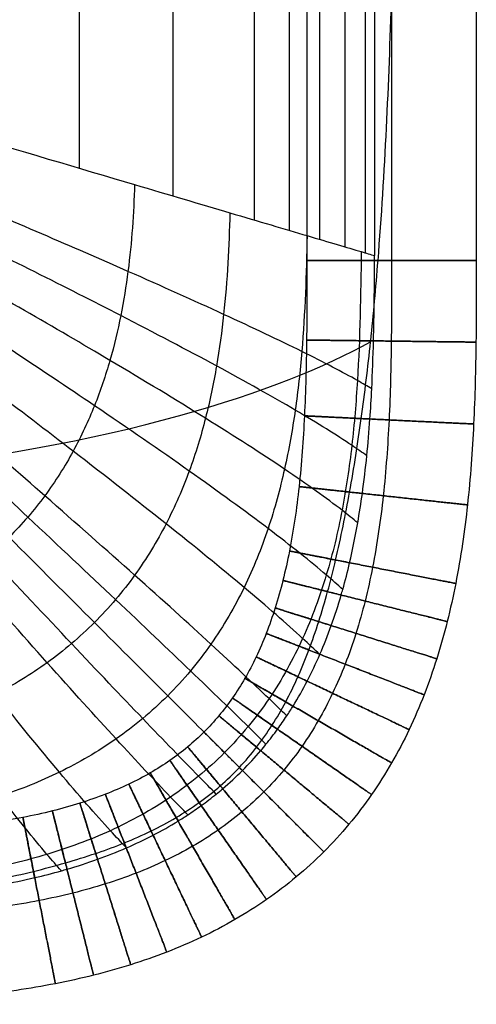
# Model space of a CAD drawing. Header units: millimetres. Extents: x -400 to 400, y -400 to 400.
# Tile 16 of 24: x 357 to 400, y -400 to -307. Entities that reach past the tile are written whole.
import ezdxf

# ---------------------------------------------------------------- set-up
doc = ezdxf.new("R2010")
doc.units = ezdxf.units.MM
doc.header["$MEASUREMENT"] = 0
doc.layers.add('Nakki ottoman', color=7, linetype='Continuous', true_color=0x716b8b)

msp = doc.modelspace()

# ---------------------------------------------------------------- linework, layer by layer
at = {"layer": 'Nakki ottoman'}
for points, degree in [([(384, 329.759, 325), (384, 109.92, 325), (384, -109.92, 325), (384, -329.759, 325)], 3), ([(384, 329.759, 325), (384, 109.92, 325), (384, -109.92, 325), (384, -329.759, 325)], 3), ([(390.393, 329.283, 317.163), (390.393, 109.761, 317.163), (390.393, -109.761, 317.163), (390.393, -329.283, 317.163)], 3), ([(392, 329.759, 317), (392, 109.92, 317), (392, -109.92, 317), (392, -329.759, 317)], 3), ([(392, 329.759, 333), (392, 109.92, 333), (392, -109.92, 333), (392, -329.759, 333)], 3), ([(400, 329.759, 325), (400, 109.92, 325), (400, -109.92, 325), (400, -329.759, 325)], 3), ([(387.571, 328.448, 308.833), (387.571, 0, 308.833), (387.571, -328.448, 308.833)], 2), ([(389.496, 329.018, 314.08), (389.496, 0, 314.08), (389.496, -329.018, 314.08)], 2), ([(385.176, 327.739, 303.802), (385.176, 0, 303.802), (385.176, -327.739, 303.802)], 2), ([(382.319, 326.894, 299.04), (382.319, 0, 299.04), (382.319, -326.894, 299.04)], 2), ([(379.03, 325.92, 294.592), (379.03, 0, 294.592), (379.03, -325.92, 294.592)], 2), ([(371.354, 323.648, 286.743), (371.354, 0, 286.743), (371.354, -323.648, 286.743)], 2), ([(362.487, 321.023, 280.202), (362.487, 0, 280.202), (362.487, -321.023, 280.202)], 2), ([(390.39, -329.759, 317.164), (390.391, -329.6, 317.163), (390.392, -329.442, 317.163), (390.393, -329.283, 317.163)], 3)]:
    msp.add_open_spline(points, degree=degree, dxfattribs=at)
for points, knots in [([(390.721, -329.759, 332.897), (391.05, -325.61, 332.95), (391.31, -321.388, 332.973), (391.721, -313.065, 332.998), (391.879, -308.854, 333), (392, -304.685, 333), (392.12, -300.56, 333), (392.206, -296.434, 332.998), (392.333, -288.181, 332.993), (392.373, -284.054, 332.991), (392.449, -271.674, 332.988), (392.441, -263.42, 332.988), (392.43, -255.167, 332.988), (392.412, -241.251, 332.989), (392.383, -227.335, 332.991), (392.321, -199.503, 332.994), (392.288, -185.587, 332.995), (392.263, -171.671, 332.996), (392.233, -155.065, 332.997), (392.215, -138.459, 332.997), (392.191, -105.246, 332.998), (392.185, -88.64, 332.998), (392.181, -72.034, 332.998), (392.175, -48.024, 332.998), (392.173, -24.015, 332.998), (392.173, 24.004, 332.998), (392.174, 48.013, 332.998), (392.18, 72.022, 332.998), (392.184, 88.629, 332.998), (392.189, 105.235, 332.998), (392.212, 138.447, 332.997), (392.23, 155.054, 332.997), (392.259, 171.66, 332.996), (392.284, 185.576, 332.995), (392.316, 199.492, 332.994), (392.377, 227.324, 332.991), (392.406, 241.239, 332.99), (392.424, 255.155, 332.989), (392.434, 263.141, 332.988), (392.442, 271.128, 332.988), (392.366, 283.106, 332.992), (392.327, 287.099, 332.994), (392.202, 295.084, 332.998), (392.118, 299.077, 333), (392, 303.068, 333), (391.869, 307.504, 333), (391.696, 311.992, 332.998), (391.233, 320.846, 332.967), (390.936, 325.348, 332.938), (390.554, 329.759, 332.868)], [0, 0, 0, 0, 12.54397, 12.54397, 25.110114, 25.110114, 25.110114, 37.490431, 37.490431, 49.871268, 49.871268, 74.632926, 74.632926, 74.632926, 116.380797, 116.380797, 158.128679, 158.128679, 158.128679, 207.947432, 207.947432, 257.766199, 257.766199, 257.766199, 329.794121, 329.794121, 401.822043, 401.822043, 401.822043, 451.640802, 451.640802, 501.459561, 501.459561, 501.459561, 543.207443, 543.207443, 584.955328, 584.955328, 584.955328, 608.913252, 608.913252, 620.892478, 620.892478, 632.871853, 632.871853, 632.871853, 646.254828, 646.254828, 659.60743, 659.60743, 659.60743, 659.60743]), ([(332, -312, 270), (335.196, -312.946, 270), (338.484, -313.919, 270.476), (344.726, -315.766, 271.939), (347.841, -316.688, 272.966), (356.773, -319.332, 276.606), (362.548, -321.042, 279.916), (367.719, -322.572, 283.815), (370.945, -323.527, 286.248), (373.968, -324.422, 288.932), (379.486, -326.055, 294.937), (381.924, -326.777, 298.195), (386.108, -328.015, 305.287), (387.801, -328.516, 309.028), (389.597, -329.048, 314.343), (390.018, -329.172, 315.747), (390.393, -329.283, 317.163)], [-90.218371, -90.218371, -90.218371, -90.218371, -80.139445, -80.139445, -69.997327, -69.997327, -49.81656, -49.81656, -49.81656, -37.372212, -37.372212, -24.902483, -24.902483, -12.436465, -12.436465, -8.023463, -8.023463, -8.023463, -8.023463]), ([(390.126, -341.87, 317.193), (389.722, -341.624, 315.733), (389.271, -341.361, 314.286), (387.388, -340.298, 308.903), (385.648, -339.387, 305.139), (381.386, -337.28, 298.013), (378.92, -336.11, 294.744), (373.363, -333.554, 288.73), (370.331, -332.194, 286.046), (367.103, -330.772, 283.619), (361.93, -328.493, 279.729), (356.171, -326.016, 276.44), (347.293, -322.285, 272.846), (344.203, -321, 271.838), (338.019, -318.465, 270.419), (334.767, -317.149, 269.97), (331.616, -315.901, 270)], [7.924786, 7.924786, 7.924786, 7.924786, 12.436465, 12.436465, 24.902483, 24.902483, 37.372212, 37.372212, 49.81656, 49.81656, 49.81656, 69.997327, 69.997327, 80.139445, 80.139445, 90.218371, 90.218371, 90.218371, 90.218371]), ([(389.661, -348.194, 317.225), (389.238, -347.884, 315.739), (388.767, -347.553, 314.267), (386.824, -346.24, 308.845), (385.052, -345.135, 305.071), (380.741, -342.608, 297.93), (378.259, -341.219, 294.656), (372.682, -338.203, 288.637), (369.647, -336.609, 285.954), (366.421, -334.948, 283.529), (361.252, -332.286, 279.643), (355.512, -329.412, 276.363), (346.683, -325.108, 272.791), (343.613, -323.63, 271.792), (337.477, -320.724, 270.394), (334.255, -319.222, 269.956), (331.139, -317.805, 270)], [7.861022, 7.861022, 7.861022, 7.861022, 12.436465, 12.436465, 24.902483, 24.902483, 37.372212, 37.372212, 49.81656, 49.81656, 49.81656, 69.997327, 69.997327, 80.139445, 80.139445, 90.218371, 90.218371, 90.218371, 90.218371]), ([(388.803, -354.522, 317.273), (388.358, -354.151, 315.756), (387.865, -353.755, 314.253), (385.861, -352.208, 308.79), (384.06, -350.92, 305.006), (379.708, -347.989, 297.85), (377.215, -346.384, 294.571), (371.636, -342.912, 288.548), (368.608, -341.081, 285.865), (365.398, -339.178, 283.443), (360.253, -336.128, 279.56), (354.555, -332.845, 276.29), (345.814, -327.94, 272.739), (342.777, -326.259, 271.748), (336.72, -322.958, 270.369), (333.543, -321.255, 269.942), (330.478, -319.653, 270)], [7.78289, 7.78289, 7.78289, 7.78289, 12.436465, 12.436465, 24.902483, 24.902483, 37.372212, 37.372212, 49.81656, 49.81656, 49.81656, 69.997327, 69.997327, 80.139445, 80.139445, 90.218371, 90.218371, 90.218371, 90.218371]), ([(387.389, -360.812, 317.339), (386.921, -360.384, 315.785), (386.404, -359.929, 314.246), (384.342, -358.171, 308.735), (382.519, -356.716, 304.941), (378.149, -353.406, 297.771), (375.66, -351.594, 294.487), (370.112, -347.674, 288.46), (367.112, -345.607, 285.777), (363.938, -343.46, 283.357), (358.851, -340.017, 279.479), (353.236, -336.311, 276.217), (344.647, -330.777, 272.687), (341.667, -328.88, 271.704), (335.734, -325.156, 270.344), (332.628, -323.234, 269.929), (329.638, -321.428, 270)], [7.68724, 7.68724, 7.68724, 7.68724, 12.436465, 12.436465, 24.902483, 24.902483, 37.372212, 37.372212, 49.81656, 49.81656, 49.81656, 69.997327, 69.997327, 80.139445, 80.139445, 90.218371, 90.218371, 90.218371, 90.218371]), ([(367.719, -322.572, 283.815), (367.642, -325.27, 283.746), (367.461, -328.006, 283.68), (366.924, -332.155, 283.588), (366.701, -333.547, 283.558), (366.142, -336.349, 283.5), (365.806, -337.759, 283.471), (364.99, -340.597, 283.414), (364.51, -342.026, 283.386), (363.366, -344.893, 283.329), (362.701, -346.331, 283.301), (361.146, -349.185, 283.25), (360.255, -350.6, 283.228), (358.74, -352.651, 283.203), (358.205, -353.323, 283.197), (357.081, -354.63, 283.188), (356.492, -355.266, 283.186), (355.267, -356.491, 283.186), (354.631, -357.081, 283.188), (353.323, -358.204, 283.197), (352.651, -358.739, 283.203), (350.6, -360.255, 283.228), (349.185, -361.146, 283.25), (346.332, -362.7, 283.301), (344.893, -363.365, 283.329), (342.027, -364.51, 283.386), (340.598, -364.99, 283.414), (337.759, -365.806, 283.471), (336.349, -366.142, 283.5), (333.548, -366.701, 283.558), (332.156, -366.924, 283.588), (328.006, -367.461, 283.68), (325.27, -367.642, 283.746), (322.572, -367.719, 283.815)], [0, 0, 0, 0, 8.587447, 8.587447, 12.88117, 12.88117, 17.174893, 17.174893, 21.468616, 21.468616, 25.76234, 25.76234, 30.056063, 30.056063, 32.202924, 32.202924, 34.349786, 34.349786, 36.496648, 36.496648, 38.643509, 38.643509, 42.937233, 42.937233, 47.230956, 47.230956, 51.524679, 51.524679, 55.818402, 55.818402, 60.112126, 60.112126, 68.699572, 68.699572, 68.699572, 68.699572]), ([(385.222, -366.96, 317.42), (384.731, -366.487, 315.824), (384.191, -365.98, 314.245), (382.082, -364.047, 308.683), (380.249, -362.449, 304.88), (375.898, -358.799, 297.695), (373.434, -356.794, 294.407), (367.971, -352.446, 288.376), (365.028, -350.149, 285.693), (361.924, -347.758, 283.276), (356.947, -343.925, 279.401), (351.475, -339.79, 276.148), (343.134, -333.601, 272.637), (340.246, -331.477, 271.662), (334.505, -327.302, 270.32), (331.506, -325.144, 269.917), (328.629, -323.111, 270)], [7.578183, 7.578183, 7.578183, 7.578183, 12.436465, 12.436465, 24.902483, 24.902483, 37.372212, 37.372212, 49.81656, 49.81656, 49.81656, 69.997327, 69.997327, 80.139445, 80.139445, 90.218371, 90.218371, 90.218371, 90.218371]), ([(376.724, -325.238, 291.931), (376.647, -328.398, 291.862), (376.484, -331.597, 291.796), (375.966, -336.448, 291.703), (375.747, -338.074, 291.673), (375.187, -341.345, 291.614), (374.846, -342.991, 291.585), (374, -346.301, 291.528), (373.495, -347.965, 291.499), (372.272, -351.298, 291.442), (371.552, -352.968, 291.414), (369.848, -356.268, 291.363), (368.861, -357.9, 291.34), (367.166, -360.255, 291.315), (366.566, -361.024, 291.309), (365.299, -362.517, 291.3), (364.632, -363.241, 291.298), (363.241, -364.632, 291.298), (362.517, -365.299, 291.3), (361.024, -366.566, 291.309), (360.255, -367.166, 291.315), (357.9, -368.861, 291.34), (356.269, -369.848, 291.363), (352.968, -371.552, 291.414), (351.299, -372.271, 291.442), (347.966, -373.495, 291.499), (346.301, -373.999, 291.528), (342.992, -374.845, 291.585), (341.346, -375.187, 291.614), (338.074, -375.747, 291.673), (336.448, -375.966, 291.703), (331.598, -376.484, 291.796), (328.399, -376.647, 291.862), (325.238, -376.724, 291.931)], [0, 0, 0, 0, 8.587447, 8.587447, 12.88117, 12.88117, 17.174893, 17.174893, 21.468616, 21.468616, 25.76234, 25.76234, 30.056063, 30.056063, 32.202924, 32.202924, 34.349786, 34.349786, 36.496648, 36.496648, 38.643509, 38.643509, 42.937233, 42.937233, 47.230956, 47.230956, 51.524679, 51.524679, 55.818402, 55.818402, 60.112126, 60.112126, 68.699572, 68.699572, 68.699572, 68.699572]), ([(380.138, -375.442, 317.522), (379.622, -374.928, 315.877), (379.061, -374.372, 314.25), (376.924, -372.273, 308.629), (375.118, -370.523, 304.817), (370.895, -366.473, 297.617), (368.533, -364.227, 294.325), (363.338, -359.318, 288.29), (360.559, -356.707, 285.608), (357.643, -353.976, 283.192), (352.968, -349.6, 279.321), (347.864, -344.845, 276.077), (340.135, -337.683, 272.586), (337.468, -335.217, 271.619), (332.187, -330.351, 270.296), (329.439, -327.826, 269.904), (326.819, -325.431, 270)], [7.448234, 7.448234, 7.448234, 7.448234, 12.436465, 12.436465, 24.902483, 24.902483, 37.372212, 37.372212, 49.81656, 49.81656, 49.81656, 69.997327, 69.997327, 80.139445, 80.139445, 90.218371, 90.218371, 90.218371, 90.218371]), ([(382.1, -372.765, 317.497), (381.589, -372.259, 315.864), (381.032, -371.715, 314.248), (378.896, -369.656, 308.642), (377.074, -367.948, 304.831), (372.792, -364.014, 297.635), (370.387, -361.84, 294.344), (365.081, -357.104, 288.309), (362.236, -354.591, 285.627), (359.245, -351.967, 283.211), (354.45, -347.762, 279.339), (349.201, -343.206, 276.093), (341.233, -336.359, 272.597), (338.48, -334.005, 271.629), (333.022, -329.365, 270.302), (330.178, -326.962, 269.907), (327.46, -324.688, 270)], [7.479433, 7.479433, 7.479433, 7.479433, 12.436465, 12.436465, 24.902483, 24.902483, 37.372212, 37.372212, 49.81656, 49.81656, 49.81656, 69.997327, 69.997327, 80.139445, 80.139445, 90.218371, 90.218371, 90.218371, 90.218371]), ([(377.912, -377.912, 317.531), (377.395, -377.394, 315.882), (376.833, -376.833, 314.25), (374.708, -374.707, 308.625), (372.926, -372.925, 304.812), (368.78, -368.78, 297.611), (366.471, -366.47, 294.318), (361.408, -361.408, 288.283), (358.708, -358.708, 285.601), (355.879, -355.879, 283.186), (351.345, -351.344, 279.315), (346.406, -346.406, 276.071), (338.948, -338.947, 272.582), (336.376, -336.376, 271.616), (331.294, -331.294, 270.294), (328.653, -328.653, 269.903), (326.142, -326.142, 270)], [7.437074, 7.437074, 7.437074, 7.437074, 12.436465, 12.436465, 24.902483, 24.902483, 37.372212, 37.372212, 49.81656, 49.81656, 49.81656, 69.997327, 69.997327, 80.139445, 80.139445, 90.218371, 90.218371, 90.218371, 90.218371]), ([(375.443, -380.138, 317.522), (374.928, -379.622, 315.877), (374.373, -379.06, 314.25), (372.273, -376.923, 308.629), (370.523, -375.118, 304.817), (366.474, -370.895, 297.617), (364.228, -368.532, 294.325), (359.319, -363.337, 288.29), (356.708, -360.559, 285.608), (353.977, -357.643, 283.192), (349.6, -352.968, 279.321), (344.846, -347.864, 276.077), (337.683, -340.135, 272.586), (335.217, -337.467, 271.619), (330.351, -332.187, 270.296), (327.826, -329.438, 269.904), (325.431, -326.819, 270)], [7.448233, 7.448233, 7.448233, 7.448233, 12.436465, 12.436465, 24.902483, 24.902483, 37.372212, 37.372212, 49.81656, 49.81656, 49.81656, 69.997327, 69.997327, 80.139445, 80.139445, 90.218371, 90.218371, 90.218371, 90.218371]), ([(372.765, -382.099, 317.497), (372.26, -381.589, 315.864), (371.715, -381.032, 314.248), (369.657, -378.895, 308.642), (367.948, -377.074, 304.831), (364.014, -372.792, 297.635), (361.841, -370.387, 294.344), (357.104, -365.081, 288.309), (354.591, -362.236, 285.627), (351.968, -359.244, 283.211), (347.763, -354.449, 279.339), (343.207, -349.2, 276.093), (336.36, -341.233, 272.597), (334.005, -338.48, 271.629), (329.366, -333.022, 270.302), (326.962, -330.177, 269.907), (324.688, -327.46, 270)], [7.479434, 7.479434, 7.479434, 7.479434, 12.436465, 12.436465, 24.902483, 24.902483, 37.372212, 37.372212, 49.81656, 49.81656, 49.81656, 69.997327, 69.997327, 80.139445, 80.139445, 90.218371, 90.218371, 90.218371, 90.218371]), ([(384.016, -327.396, 301.742), (383.952, -331.01, 301.684), (383.826, -334.657, 301.629), (383.363, -340.172, 301.551), (383.162, -342.018, 301.526), (382.632, -345.726, 301.476), (382.302, -347.588, 301.452), (381.466, -351.321, 301.404), (380.959, -353.194, 301.38), (379.71, -356.929, 301.333), (378.966, -358.792, 301.309), (377.182, -362.456, 301.267), (376.139, -364.258, 301.247), (374.331, -366.843, 301.227), (373.688, -367.684, 301.221), (372.326, -369.312, 301.214), (371.606, -370.099, 301.212), (370.1, -371.606, 301.212), (369.313, -372.325, 301.214), (367.685, -373.688, 301.221), (366.843, -374.331, 301.227), (364.258, -376.139, 301.247), (362.457, -377.181, 301.267), (358.792, -378.965, 301.309), (356.929, -379.709, 301.333), (353.194, -380.959, 301.38), (351.322, -381.466, 301.404), (347.588, -382.302, 301.452), (345.726, -382.632, 301.476), (342.019, -383.162, 301.526), (340.172, -383.362, 301.551), (334.658, -383.825, 301.629), (331.011, -383.952, 301.684), (327.396, -384.016, 301.742)], [0, 0, 0, 0, 8.587447, 8.587447, 12.88117, 12.88117, 17.174893, 17.174893, 21.468616, 21.468616, 25.76234, 25.76234, 30.056063, 30.056063, 32.202924, 32.202924, 34.349786, 34.349786, 36.496648, 36.496648, 38.643509, 38.643509, 42.937233, 42.937233, 47.230956, 47.230956, 51.524679, 51.524679, 55.818402, 55.818402, 60.112126, 60.112126, 68.699572, 68.699572, 68.699572, 68.699572]), ([(366.961, -385.222, 317.42), (366.487, -384.73, 315.824), (365.98, -384.191, 314.245), (364.047, -382.081, 308.683), (362.449, -380.249, 304.88), (358.799, -375.897, 297.695), (356.794, -373.434, 294.407), (352.447, -367.971, 288.376), (350.15, -365.028, 285.693), (347.758, -361.923, 283.276), (343.926, -356.947, 279.401), (339.791, -351.475, 276.148), (333.601, -343.134, 272.637), (331.477, -340.245, 271.662), (327.302, -334.505, 270.32), (325.144, -331.506, 269.917), (323.111, -328.629, 270)], [7.57818, 7.57818, 7.57818, 7.57818, 12.436465, 12.436465, 24.902483, 24.902483, 37.372212, 37.372212, 49.81656, 49.81656, 49.81656, 69.997327, 69.997327, 80.139445, 80.139445, 90.218371, 90.218371, 90.218371, 90.218371]), ([(389.127, -328.909, 312.953), (389.089, -332.947, 312.919), (389.018, -337.004, 312.886), (388.647, -343.115, 312.84), (388.479, -345.157, 312.825), (388.011, -349.244, 312.796), (387.712, -351.291, 312.782), (386.928, -355.378, 312.754), (386.444, -357.42, 312.74), (385.227, -361.468, 312.712), (384.492, -363.476, 312.698), (382.707, -367.399, 312.672), (381.654, -369.313, 312.661), (379.809, -372.037, 312.649), (379.151, -372.921, 312.646), (377.749, -374.624, 312.641), (377.006, -375.443, 312.64), (375.444, -377.006, 312.64), (374.624, -377.749, 312.641), (372.921, -379.15, 312.646), (372.038, -379.809, 312.649), (369.313, -381.654, 312.661), (367.399, -382.707, 312.672), (363.477, -384.492, 312.698), (361.469, -385.226, 312.712), (357.42, -386.444, 312.74), (355.379, -386.928, 312.754), (351.292, -387.712, 312.782), (349.245, -388.011, 312.796), (345.157, -388.479, 312.825), (343.116, -388.647, 312.84), (337.005, -389.018, 312.886), (332.947, -389.089, 312.919), (328.909, -389.127, 312.953)], [0, 0, 0, 0, 8.587447, 8.587447, 12.88117, 12.88117, 17.174893, 17.174893, 21.468616, 21.468616, 25.76234, 25.76234, 30.056063, 30.056063, 32.202924, 32.202924, 34.349786, 34.349786, 36.496648, 36.496648, 38.643509, 38.643509, 42.937233, 42.937233, 47.230956, 47.230956, 51.524679, 51.524679, 55.818402, 55.818402, 60.112126, 60.112126, 68.699572, 68.699572, 68.699572, 68.699572]), ([(360.812, -387.389, 317.339), (360.385, -386.921, 315.785), (359.929, -386.404, 314.246), (358.172, -384.342, 308.735), (356.716, -382.519, 304.941), (353.406, -378.149, 297.771), (351.594, -375.66, 294.487), (347.674, -370.112, 288.46), (345.608, -367.112, 285.777), (343.46, -363.938, 283.357), (340.017, -358.85, 279.479), (336.312, -353.235, 276.217), (330.777, -344.646, 272.687), (328.88, -341.667, 271.704), (325.156, -335.734, 270.344), (323.234, -332.627, 269.929), (321.428, -329.638, 270)], [7.687239, 7.687239, 7.687239, 7.687239, 12.436465, 12.436465, 24.902483, 24.902483, 37.372212, 37.372212, 49.81656, 49.81656, 49.81656, 69.997327, 69.997327, 80.139445, 80.139445, 90.218371, 90.218371, 90.218371, 90.218371]), ([(392, -329.759, 317), (392, -332.292, 317), (391.999, -337.308, 317), (391.819, -344.716, 317), (391.306, -351.854, 317), (390.484, -357.561, 317), (389.531, -361.884, 317), (388.674, -364.942, 317), (387.658, -367.855, 317), (386.474, -370.613, 317), (385.116, -373.21, 317), (383.581, -375.637, 317), (381.865, -377.892, 317), (379.969, -379.969, 317), (377.892, -381.865, 317), (375.638, -383.58, 317), (373.21, -385.116, 317), (370.614, -386.473, 317), (367.855, -387.658, 317), (364.943, -388.674, 317), (361.884, -389.53, 317), (358.689, -390.235, 317), (355.369, -390.799, 317), (350.735, -391.386, 317), (344.717, -391.818, 317), (337.308, -391.999, 317), (332.292, -392, 317), (329.759, -392, 317)], [0, 0, 0, 0, 7.597725, 15.04763, 22.228787, 29.058737, 32.32895, 35.502292, 38.58296, 41.57884, 44.501437, 47.365611, 50.189076, 52.991634, 55.794191, 58.617656, 61.481831, 64.404427, 67.400307, 70.480976, 73.654318, 76.92453, 80.292201, 83.75448, 90.935637, 98.385543, 105.983267, 105.983267, 105.983267, 105.983267]), ([(400, -329.759, 325), (400, -332.292, 325), (400, -337.374, 325), (399.814, -345.067, 325), (399.27, -352.672, 325), (398.373, -358.938, 325), (397.299, -363.813, 325), (396.316, -367.329, 325), (395.125, -370.743, 325), (393.712, -374.039, 325), (392.06, -377.2, 325), (390.164, -380.201, 325), (388.019, -383.02, 325), (385.634, -385.633, 325), (383.021, -388.019, 325), (380.202, -390.163, 325), (377.2, -392.06, 325), (374.04, -393.711, 325), (370.743, -395.125, 325), (367.329, -396.315, 325), (363.814, -397.298, 325), (360.21, -398.093, 325), (356.531, -398.717, 325), (351.479, -399.355, 325), (345.067, -399.813, 325), (337.374, -400, 325), (332.292, -400, 325), (329.759, -400, 325)], [0, 0, 0, 0, 7.597725, 15.04763, 22.228787, 29.058737, 32.32895, 35.502292, 38.58296, 41.57884, 44.501437, 47.365611, 50.189076, 52.991634, 55.794191, 58.617656, 61.481831, 64.404427, 67.400307, 70.480976, 73.654318, 76.92453, 80.292201, 83.75448, 90.935637, 98.385543, 105.983267, 105.983267, 105.983267, 105.983267]), ([(392, -329.759, 333), (392, -332.292, 333), (391.999, -337.308, 333), (391.819, -344.716, 333), (391.306, -351.854, 333), (390.484, -357.561, 333), (389.531, -361.884, 333), (388.674, -364.942, 333), (387.658, -367.855, 333), (386.474, -370.613, 333), (385.116, -373.21, 333), (383.581, -375.637, 333), (381.865, -377.892, 333), (379.969, -379.969, 333), (377.892, -381.865, 333), (375.638, -383.58, 333), (373.21, -385.116, 333), (370.614, -386.473, 333), (367.855, -387.658, 333), (364.943, -388.674, 333), (361.884, -389.53, 333), (358.689, -390.235, 333), (355.369, -390.799, 333), (350.735, -391.386, 333), (344.717, -391.818, 333), (337.308, -391.999, 333), (332.292, -392, 333), (329.759, -392, 333)], [0, 0, 0, 0, 7.597725, 15.04763, 22.228787, 29.058737, 32.32895, 35.502292, 38.58296, 41.57884, 44.501437, 47.365611, 50.189076, 52.991634, 55.794191, 58.617656, 61.481831, 64.404427, 67.400307, 70.480976, 73.654318, 76.92453, 80.292201, 83.75448, 90.935637, 98.385543, 105.983267, 105.983267, 105.983267, 105.983267]), ([(384, -329.759, 325), (384, -332.291, 325), (383.999, -337.241, 325), (383.823, -344.366, 325), (383.341, -351.037, 325), (382.596, -356.184, 325), (381.763, -359.954, 325), (381.033, -362.556, 325), (380.19, -364.967, 325), (379.236, -367.187, 325), (378.172, -369.22, 325), (376.998, -371.074, 325), (375.712, -372.763, 325), (374.304, -374.304, 325), (372.764, -375.711, 325), (371.074, -376.998, 325), (369.22, -378.172, 325), (367.187, -379.236, 325), (364.967, -380.19, 325), (362.556, -381.033, 325), (359.954, -381.762, 325), (357.168, -382.378, 325), (354.207, -382.882, 325), (349.99, -383.416, 325), (344.366, -383.823, 325), (337.241, -383.999, 325), (332.292, -384, 325), (329.759, -384, 325)], [0, 0, 0, 0, 7.597725, 15.04763, 22.228787, 29.058737, 32.32895, 35.502292, 38.58296, 41.57884, 44.501437, 47.365611, 50.189076, 52.991634, 55.794191, 58.617656, 61.481831, 64.404427, 67.400307, 70.480976, 73.654318, 76.92453, 80.292201, 83.75448, 90.935637, 98.385543, 105.983267, 105.983267, 105.983267, 105.983267]), ([(329.759, -390.39, 317.164), (332.287, -390.378, 317.166), (334.809, -390.356, 317.171), (337.336, -390.292, 317.178), (338.848, -390.254, 317.182), (340.359, -390.2, 317.187), (341.87, -390.125, 317.193), (342.819, -390.078, 317.197), (343.768, -390.022, 317.201), (344.716, -389.956, 317.206), (345.877, -389.874, 317.212), (347.036, -389.777, 317.218), (348.194, -389.661, 317.225), (349.382, -389.541, 317.233), (350.567, -389.402, 317.241), (351.748, -389.237, 317.25), (352.676, -389.108, 317.257), (353.6, -388.964, 317.265), (354.522, -388.803, 317.273), (354.712, -388.77, 317.275), (354.901, -388.736, 317.277), (355.09, -388.702, 317.278), (356.163, -388.505, 317.288), (357.231, -388.285, 317.299), (358.293, -388.037, 317.31), (359.137, -387.839, 317.32), (359.977, -387.624, 317.329), (360.812, -387.389, 317.339), (360.989, -387.339, 317.341), (361.166, -387.289, 317.344), (361.343, -387.237, 317.346), (362.314, -386.953, 317.358), (363.276, -386.642, 317.37), (364.228, -386.301, 317.383), (365.144, -385.973, 317.395), (366.049, -385.617, 317.408), (366.941, -385.23, 317.42), (366.948, -385.227, 317.42), (366.954, -385.225, 317.42), (366.961, -385.222, 317.42), (367.812, -384.852, 317.432), (368.652, -384.454, 317.444), (369.476, -384.026, 317.455), (370.278, -383.61, 317.466), (371.065, -383.166, 317.477), (371.835, -382.692, 317.486), (372.148, -382.5, 317.49), (372.458, -382.302, 317.494), (372.765, -382.099, 317.497), (373.19, -381.819, 317.502), (373.609, -381.529, 317.507), (374.021, -381.23, 317.511), (374.504, -380.879, 317.515), (374.979, -380.515, 317.519), (375.443, -380.138, 317.522), (375.645, -379.974, 317.524), (375.845, -379.807, 317.525), (376.043, -379.638, 317.526), (376.688, -379.087, 317.529), (377.312, -378.511, 317.531), (377.912, -377.912, 317.531), (378.512, -377.312, 317.531), (379.088, -376.688, 317.529), (379.638, -376.042, 317.526), (379.807, -375.844, 317.525), (379.974, -375.644, 317.524), (380.138, -375.442, 317.522), (380.515, -374.978, 317.519), (380.879, -374.504, 317.515), (381.23, -374.02, 317.511), (381.529, -373.608, 317.507), (381.819, -373.19, 317.502), (382.1, -372.765, 317.497), (382.302, -372.458, 317.494), (382.5, -372.148, 317.49), (382.693, -371.834, 317.486), (383.166, -371.065, 317.477), (383.611, -370.278, 317.466), (384.027, -369.476, 317.455), (384.454, -368.652, 317.444), (384.852, -367.812, 317.432), (385.222, -366.96, 317.42), (385.225, -366.954, 317.42), (385.228, -366.947, 317.42), (385.231, -366.941, 317.42), (385.617, -366.048, 317.408), (385.974, -365.143, 317.395), (386.302, -364.228, 317.383), (386.643, -363.276, 317.37), (386.954, -362.313, 317.358), (387.237, -361.342, 317.346), (387.289, -361.166, 317.344), (387.34, -360.989, 317.341), (387.389, -360.812, 317.339), (387.624, -359.977, 317.329), (387.839, -359.137, 317.32), (388.037, -358.292, 317.31), (388.329, -357.043, 317.297), (388.582, -355.786, 317.285), (388.803, -354.522, 317.273), (388.965, -353.6, 317.265), (389.109, -352.675, 317.257), (389.238, -351.748, 317.25), (389.402, -350.566, 317.241), (389.542, -349.381, 317.233), (389.661, -348.194, 317.225), (389.778, -347.036, 317.218), (389.875, -345.877, 317.212), (389.956, -344.716, 317.206), (390.022, -343.768, 317.201), (390.078, -342.819, 317.197), (390.126, -341.87, 317.193), (390.201, -340.359, 317.187), (390.254, -338.848, 317.182), (390.292, -337.336, 317.178), (390.356, -334.809, 317.171), (390.378, -332.287, 317.166), (390.39, -329.759, 317.164)], [0, 0, 0, 0, 7.577693, 7.577693, 7.577693, 12.115055, 12.115055, 12.115055, 14.96624, 14.96624, 14.96624, 18.457148, 18.457148, 18.457148, 22.036915, 22.036915, 22.036915, 24.845098, 24.845098, 24.845098, 25.421463, 25.421463, 25.421463, 28.693433, 28.693433, 28.693433, 31.294997, 31.294997, 31.294997, 31.847418, 31.847418, 31.847418, 34.882162, 34.882162, 34.882162, 37.799707, 37.799707, 37.799707, 37.821398, 37.821398, 37.821398, 40.607738, 40.607738, 40.607738, 43.318452, 43.318452, 43.318452, 44.422299, 44.422299, 44.422299, 45.949422, 45.949422, 45.949422, 47.742938, 47.742938, 47.742938, 48.524027, 48.524027, 48.524027, 51.069992, 51.069992, 51.069992, 53.615802, 53.615802, 53.615802, 54.396931, 54.396931, 54.396931, 56.190501, 56.190501, 56.190501, 57.717489, 57.717489, 57.717489, 58.821339, 58.821339, 58.821339, 61.532152, 61.532152, 61.532152, 64.318552, 64.318552, 64.318552, 64.3401, 64.3401, 64.3401, 67.257714, 67.257714, 67.257714, 70.292399, 70.292399, 70.292399, 70.844605, 70.844605, 70.844605, 73.446506, 73.446506, 73.446506, 77.294889, 77.294889, 77.294889, 80.103123, 80.103123, 80.103123, 83.682996, 83.682996, 83.682996, 87.173856, 87.173856, 87.173856, 90.024945, 90.024945, 90.024945, 94.562251, 94.562251, 94.562251, 102.139953, 102.139953, 102.139953, 102.139953]), ([(329.759, -391.723, 332.995), (332.289, -391.491, 332.987), (334.821, -391.23, 332.967), (337.344, -390.936, 332.933), (339.798, -390.65, 332.9), (342.273, -390.33, 332.853), (344.717, -389.974, 332.798), (347.039, -389.635, 332.747), (349.397, -389.253, 332.687), (351.704, -388.824, 332.632), (352.807, -388.619, 332.605), (353.913, -388.4, 332.579), (355.01, -388.166, 332.554), (356.068, -387.941, 332.531), (357.127, -387.7, 332.509), (358.176, -387.442, 332.489), (359.186, -387.194, 332.47), (360.194, -386.927, 332.454), (361.193, -386.64, 332.44), (362.152, -386.364, 332.426), (363.109, -386.067, 332.415), (364.054, -385.746, 332.405), (364.119, -385.724, 332.405), (364.184, -385.702, 332.404), (364.249, -385.68, 332.403), (365.091, -385.39, 332.396), (365.927, -385.08, 332.389), (366.753, -384.746, 332.384), (367.608, -384.4, 332.379), (368.454, -384.027, 332.375), (369.284, -383.623, 332.372), (370.086, -383.232, 332.368), (370.874, -382.813, 332.365), (371.643, -382.36, 332.362), (372.39, -381.92, 332.359), (373.117, -381.45, 332.355), (373.822, -380.945, 332.35), (374.512, -380.45, 332.344), (375.177, -379.926, 332.338), (375.817, -379.367, 332.33), (376.449, -378.816, 332.322), (377.051, -378.236, 332.312), (377.625, -377.625, 332.3), (378.198, -377.015, 332.289), (378.739, -376.38, 332.275), (379.251, -375.719, 332.261), (379.766, -375.052, 332.247), (380.25, -374.363, 332.231), (380.704, -373.654, 332.216), (381.166, -372.932, 332.2), (381.596, -372.191, 332.185), (381.999, -371.434, 332.17), (382.413, -370.657, 332.156), (382.797, -369.865, 332.142), (383.155, -369.061, 332.131), (383.525, -368.231, 332.12), (383.869, -367.386, 332.111), (384.189, -366.535, 332.105), (384.522, -365.651, 332.1), (384.83, -364.755, 332.098), (385.118, -363.856, 332.1), (385.417, -362.918, 332.103), (385.696, -361.971, 332.109), (385.956, -361.021, 332.12), (386.227, -360.031, 332.132), (386.479, -359.033, 332.148), (386.715, -358.034, 332.167), (387.215, -355.918, 332.209), (387.652, -353.756, 332.27), (388.037, -351.618, 332.335), (388.449, -349.323, 332.406), (388.814, -346.985, 332.485), (389.134, -344.676, 332.557), (389.468, -342.267, 332.632), (389.762, -339.834, 332.702), (390.018, -337.415, 332.759), (390.021, -337.388, 332.76), (390.024, -337.36, 332.76), (390.027, -337.333, 332.761), (390.292, -334.819, 332.819), (390.521, -332.279, 332.865), (390.721, -329.759, 332.897)], [0, 0, 0, 0, 7.6262, 7.6262, 7.6262, 15.063427, 15.063427, 15.063427, 22.146714, 22.146714, 22.146714, 25.519357, 25.519357, 25.519357, 28.768161, 28.768161, 28.768161, 31.890535, 31.890535, 31.890535, 34.888284, 34.888284, 34.888284, 35.094493, 35.094493, 35.094493, 37.767172, 37.767172, 37.767172, 40.538045, 40.538045, 40.538045, 43.214722, 43.214722, 43.214722, 45.815106, 45.815106, 45.815106, 48.360109, 48.360109, 48.360109, 50.873593, 50.873593, 50.873593, 53.380888, 53.380888, 53.380888, 55.907848, 55.907848, 55.907848, 58.479795, 58.479795, 58.479795, 61.120662, 61.120662, 61.120662, 63.850915, 63.850915, 63.850915, 66.687644, 66.687644, 66.687644, 69.643684, 69.643684, 69.643684, 72.726956, 72.726956, 72.726956, 79.281677, 79.281677, 79.281677, 86.314004, 86.314004, 86.314004, 93.631902, 93.631902, 93.631902, 93.714872, 93.714872, 93.714872, 101.321784, 101.321784, 101.321784, 101.321784]), ([(384, -329.759, 325), (384, -332.291, 325), (383.999, -337.241, 325), (383.823, -344.366, 325), (383.341, -351.037, 325), (382.596, -356.184, 325), (381.763, -359.954, 325), (381.033, -362.556, 325), (380.19, -364.967, 325), (379.236, -367.187, 325), (378.172, -369.22, 325), (376.998, -371.074, 325), (375.712, -372.763, 325), (374.304, -374.304, 325), (372.764, -375.711, 325), (371.074, -376.998, 325), (369.22, -378.172, 325), (367.187, -379.236, 325), (364.967, -380.19, 325), (362.556, -381.033, 325), (359.954, -381.762, 325), (357.168, -382.378, 325), (354.207, -382.882, 325), (349.99, -383.416, 325), (344.366, -383.823, 325), (337.241, -383.999, 325), (332.292, -384, 325), (329.759, -384, 325)], [0, 0, 0, 0, 7.597725, 15.04763, 22.228787, 29.058737, 32.32895, 35.502292, 38.58296, 41.57884, 44.501437, 47.365611, 50.189076, 52.991634, 55.794191, 58.617656, 61.481831, 64.404427, 67.400307, 70.480976, 73.654318, 76.92453, 80.292201, 83.75448, 90.935637, 98.385543, 105.983267, 105.983267, 105.983267, 105.983267]), ([(-390.498, -337.483, 332.864), (-381.912, -342.217, 353.817), (-349.128, -352.874, 400.201), (-234.21, -353.097, 405.974), (-139.286, -354.526, 407.153), (-42.818, -355.606, 407.115), (42.817, -355.608, 407.115), (139.285, -354.53, 407.153), (234.209, -353.104, 405.974), (349.185, -352.884, 400.198), (381.489, -342.16, 353.744), (390.018, -337.415, 332.759)], [8.709013, 8.709013, 8.709013, 8.709013, 77.777778, 155.555556, 233.333333, 311.111111, 388.888889, 466.666667, 544.444444, 622.222222, 691.406529, 691.406529, 691.406529, 691.406529])]:
    msp.add_open_spline(points, degree=3, knots=knots, dxfattribs=at)
for points, weights, knots in [([(390.721, -329.759, 332.897), (384, -329.759, 331.809), (384, -329.759, 325), (384, -329.759, 318.476), (390.39, -329.759, 317.164)], [0.942600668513, 0.739357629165, 1, 0.747508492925, 0.930342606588], [26.51644, 26.51644, 26.51644, 37.699112, 37.699112, 48.532076, 48.532076, 48.532076]), ([(392, -329.759, 317), (400, -329.759, 317), (400, -329.759, 325), (400, -329.759, 333), (392, -329.759, 333), (384, -329.759, 333), (384, -329.759, 325), (384, -329.759, 317), (392, -329.759, 317)], [1, 0.707106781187, 1, 0.707106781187, 1, 0.707106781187, 1, 0.707106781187, 1], [0, 0, 0, 12.566371, 12.566371, 25.132741, 25.132741, 37.699112, 37.699112, 50.265482, 50.265482, 50.265482]), ([(390.027, -337.333, 332.761), (383.969, -337.257, 331.245), (383.969, -337.257, 325), (383.969, -337.257, 318.533), (390.292, -337.336, 317.178)], [0.918994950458, 0.755657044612, 1, 0.749144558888, 0.927991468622], [27.215755, 27.215755, 27.215755, 37.699112, 37.699112, 48.461882, 48.461882, 48.461882]), ([(391.968, -337.357, 317), (399.968, -337.456, 317), (399.968, -337.456, 325), (399.968, -337.456, 333), (391.968, -337.357, 333), (383.969, -337.257, 333), (383.969, -337.257, 325), (383.969, -337.257, 317), (391.968, -337.357, 317)], [1, 0.707106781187, 1, 0.707106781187, 1, 0.707106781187, 1, 0.707106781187, 1], [0, 0, 0, 12.566371, 12.566371, 25.132741, 25.132741, 37.699112, 37.699112, 50.265482, 50.265482, 50.265482]), ([(389.134, -344.676, 332.557), (383.766, -344.415, 330.69), (383.766, -344.415, 325), (383.766, -344.415, 318.639), (389.956, -344.716, 317.206)], [0.898474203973, 0.772445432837, 1, 0.752250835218, 0.923628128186], [27.936049, 27.936049, 27.936049, 37.699112, 37.699112, 48.32861, 48.32861, 48.32861]), ([(391.757, -344.803, 317), (399.747, -345.191, 317), (399.747, -345.191, 325), (399.747, -345.191, 333), (391.757, -344.803, 333), (383.766, -344.415, 333), (383.766, -344.415, 325), (383.766, -344.415, 317), (391.757, -344.803, 317)], [1, 0.707106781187, 1, 0.707106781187, 1, 0.707106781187, 1, 0.707106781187, 1], [0, 0, 0, 12.566371, 12.566371, 25.132741, 25.132741, 37.699112, 37.699112, 50.265482, 50.265482, 50.265482]), ([(388.037, -351.618, 332.335), (383.257, -351.098, 330.243), (383.257, -351.098, 325), (383.257, -351.098, 318.79), (389.238, -351.748, 317.25)], [0.884263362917, 0.786490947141, 1, 0.75670111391, 0.917606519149], [28.538661, 28.538661, 28.538661, 37.699112, 37.699112, 48.137674, 48.137674, 48.137674]), ([(391.21, -351.962, 317), (399.163, -352.827, 317), (399.163, -352.827, 325), (399.163, -352.827, 333), (391.21, -351.962, 333), (383.257, -351.098, 333), (383.257, -351.098, 325), (383.257, -351.098, 317), (391.21, -351.962, 317)], [1, 0.707106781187, 1, 0.707106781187, 1, 0.707106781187, 1, 0.707106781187, 1], [0, 0, 0, 12.566371, 12.566371, 25.132741, 25.132741, 37.699112, 37.699112, 50.265482, 50.265482, 50.265482]), ([(386.715, -358.034, 332.167), (382.351, -357.181, 329.963), (382.351, -357.181, 325), (382.351, -357.181, 318.973), (388.037, -358.292, 317.31)], [0.87651356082, 0.795566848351, 1, 0.762161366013, 0.910587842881], [28.928056, 28.928056, 28.928056, 37.699112, 37.699112, 47.903406, 47.903406, 47.903406]), ([(390.203, -358.716, 317), (398.054, -360.25, 317), (398.054, -360.25, 325), (398.054, -360.25, 333), (390.203, -358.716, 333), (382.351, -357.181, 333), (382.351, -357.181, 325), (382.351, -357.181, 317), (390.203, -358.716, 317)], [1, 0.707106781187, 1, 0.707106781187, 1, 0.707106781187, 1, 0.707106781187, 1], [0, 0, 0, 12.566371, 12.566371, 25.132741, 25.132741, 37.699112, 37.699112, 50.265482, 50.265482, 50.265482]), ([(385.956, -361.021, 332.12), (381.734, -359.963, 329.89), (381.734, -359.963, 325), (381.734, -359.963, 319.07), (387.237, -361.342, 317.346)], [0.874666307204, 0.79794839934, 1, 0.765089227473, 0.906992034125], [29.030235, 29.030235, 29.030235, 37.699112, 37.699112, 47.777788, 47.777788, 47.777788]), ([(389.494, -361.908, 317), (397.254, -363.852, 317), (397.254, -363.852, 325), (397.254, -363.852, 333), (389.494, -361.908, 333), (381.734, -359.963, 333), (381.734, -359.963, 325), (381.734, -359.963, 317), (389.494, -361.908, 317)], [1, 0.707106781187, 1, 0.707106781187, 1, 0.707106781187, 1, 0.707106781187, 1], [0, 0, 0, 12.566371, 12.566371, 25.132741, 25.132741, 37.699112, 37.699112, 50.265482, 50.265482, 50.265482]), ([(385.118, -363.856, 332.1), (381.003, -362.561, 329.861), (381.003, -362.561, 325), (381.003, -362.561, 319.166), (386.302, -364.228, 317.383)], [0.873924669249, 0.79893375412, 1, 0.76800636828, 0.903525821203], [29.072511, 29.072511, 29.072511, 37.699112, 37.699112, 47.65263, 47.65263, 47.65263]), ([(388.634, -364.962, 317), (396.265, -367.363, 317), (396.265, -367.363, 325), (396.265, -367.363, 333), (388.634, -364.962, 333), (381.003, -362.561, 333), (381.003, -362.561, 325), (381.003, -362.561, 317), (388.634, -364.962, 317)], [1, 0.707106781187, 1, 0.707106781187, 1, 0.707106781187, 1, 0.707106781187, 1], [0, 0, 0, 12.566371, 12.566371, 25.132741, 25.132741, 37.699112, 37.699112, 50.265482, 50.265482, 50.265482]), ([(384.189, -366.535, 332.105), (380.159, -364.967, 329.868), (380.159, -364.967, 325), (380.159, -364.967, 319.257), (385.231, -366.941, 317.42)], [0.874117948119, 0.798675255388, 1, 0.77079006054, 0.900326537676], [29.06142, 29.06142, 29.06142, 37.699112, 37.699112, 47.533198, 47.533198, 47.533198]), ([(387.615, -367.868, 317), (395.07, -370.77, 317), (395.07, -370.77, 325), (395.07, -370.77, 333), (387.615, -367.868, 333), (380.159, -364.967, 333), (380.159, -364.967, 325), (380.159, -364.967, 317), (387.615, -367.868, 317)], [1, 0.707106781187, 1, 0.707106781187, 1, 0.707106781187, 1, 0.707106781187, 1], [0, 0, 0, 12.566371, 12.566371, 25.132741, 25.132741, 37.699112, 37.699112, 50.265482, 50.265482, 50.265482]), ([(383.155, -369.061, 332.131), (379.205, -367.182, 329.907), (379.205, -367.182, 325), (379.205, -367.182, 319.338), (384.027, -369.476, 317.455)], [0.875081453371, 0.797404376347, 1, 0.773312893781, 0.897518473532], [29.006894, 29.006894, 29.006894, 37.699112, 37.699112, 47.424957, 47.424957, 47.424957]), ([(386.429, -370.619, 317), (393.653, -374.056, 317), (393.653, -374.056, 325), (393.653, -374.056, 333), (386.429, -370.619, 333), (379.205, -367.182, 333), (379.205, -367.182, 325), (379.205, -367.182, 317), (386.429, -370.619, 317)], [1, 0.707106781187, 1, 0.707106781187, 1, 0.707106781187, 1, 0.707106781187, 1], [0, 0, 0, 12.566371, 12.566371, 25.132741, 25.132741, 37.699112, 37.699112, 50.265482, 50.265482, 50.265482]), ([(381.999, -371.434, 332.17), (378.142, -369.209, 329.968), (378.142, -369.209, 325), (378.142, -369.209, 319.407), (382.693, -371.834, 317.486)], [0.876633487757, 0.795415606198, 1, 0.775434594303, 0.89522418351], [28.921567, 28.921567, 28.921567, 37.699112, 37.699112, 47.333927, 47.333927, 47.333927]), ([(385.072, -373.207, 317), (392.002, -377.204, 317), (392.002, -377.204, 325), (392.002, -377.204, 333), (385.072, -373.207, 333), (378.142, -369.209, 333), (378.142, -369.209, 325), (378.142, -369.209, 317), (385.072, -373.207, 317)], [1, 0.707106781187, 1, 0.707106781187, 1, 0.707106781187, 1, 0.707106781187, 1], [0, 0, 0, 12.566371, 12.566371, 25.132741, 25.132741, 37.699112, 37.699112, 50.265482, 50.265482, 50.265482]), ([(380.704, -373.654, 332.216), (376.971, -371.059, 330.04), (376.971, -371.059, 325), (376.971, -371.059, 319.458), (381.23, -374.02, 317.511)], [0.87855315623, 0.793046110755, 1, 0.777046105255, 0.893522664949], [28.819906, 28.819906, 28.819906, 37.699112, 37.699112, 47.264787, 47.264787, 47.264787]), ([(383.539, -375.625, 317), (390.108, -380.192, 317), (390.108, -380.192, 325), (390.108, -380.192, 333), (383.539, -375.625, 333), (376.971, -371.059, 333), (376.971, -371.059, 325), (376.971, -371.059, 317), (383.539, -375.625, 317)], [1, 0.707106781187, 1, 0.707106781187, 1, 0.707106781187, 1, 0.707106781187, 1], [0, 0, 0, 12.566371, 12.566371, 25.132741, 25.132741, 37.699112, 37.699112, 50.265482, 50.265482, 50.265482]), ([(379.25, -375.719, 332.261), (375.687, -372.744, 330.114), (375.687, -372.744, 325), (375.687, -372.744, 319.491), (379.638, -376.042, 317.526)], [0.880580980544, 0.790639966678, 1, 0.778051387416, 0.892479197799], [28.716672, 28.716672, 28.716672, 37.699112, 37.699112, 47.221656, 47.221656, 47.221656]), ([(381.829, -377.87, 317), (387.971, -382.996, 317), (387.971, -382.996, 325), (387.971, -382.996, 333), (381.829, -377.87, 333), (375.687, -372.744, 333), (375.687, -372.744, 325), (375.687, -372.744, 317), (381.829, -377.87, 317)], [1, 0.707106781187, 1, 0.707106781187, 1, 0.707106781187, 1, 0.707106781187, 1], [0, 0, 0, 12.566371, 12.566371, 25.132741, 25.132741, 37.699112, 37.699112, 50.265482, 50.265482, 50.265482]), ([(377.625, -377.625, 332.3), (374.282, -374.282, 330.181), (374.282, -374.282, 325), (374.282, -374.282, 319.501), (377.912, -377.912, 317.531)], [0.882463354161, 0.788485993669, 1, 0.778393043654, 0.892127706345], [28.624257, 28.624257, 28.624257, 37.699112, 37.699112, 47.206997, 47.206997, 47.206997]), ([(379.939, -379.939, 317), (385.596, -385.595, 317), (385.596, -385.595, 325), (385.596, -385.595, 333), (379.939, -379.939, 333), (374.282, -374.282, 333), (374.282, -374.282, 325), (374.282, -374.282, 317), (379.939, -379.939, 317)], [1, 0.707106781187, 1, 0.707106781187, 1, 0.707106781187, 1, 0.707106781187, 1], [0, 0, 0, 12.566371, 12.566371, 25.132741, 25.132741, 37.699112, 37.699112, 50.265482, 50.265482, 50.265482]), ([(375.817, -379.367, 332.33), (372.745, -375.686, 330.233), (372.745, -375.686, 325), (372.745, -375.686, 319.491), (376.043, -379.638, 317.526)], [0.88396763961, 0.786814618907, 1, 0.77805137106, 0.892479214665], [28.552548, 28.552548, 28.552548, 37.699112, 37.699112, 47.221656, 47.221656, 47.221656]), ([(377.871, -381.828, 317), (382.997, -387.97, 317), (382.997, -387.97, 325), (382.997, -387.97, 333), (377.871, -381.828, 333), (372.745, -375.686, 333), (372.745, -375.686, 325), (372.745, -375.686, 317), (377.871, -381.828, 317)], [1, 0.707106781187, 1, 0.707106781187, 1, 0.707106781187, 1, 0.707106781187, 1], [0, 0, 0, 12.566371, 12.566371, 25.132741, 25.132741, 37.699112, 37.699112, 50.265482, 50.265482, 50.265482]), ([(375.626, -383.539, 317), (380.192, -390.108, 317), (380.192, -390.108, 325), (380.192, -390.108, 333), (375.626, -383.539, 333), (371.059, -376.97, 333), (371.059, -376.97, 325), (371.059, -376.97, 317), (375.626, -383.539, 317)], [1, 0.707106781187, 1, 0.707106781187, 1, 0.707106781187, 1, 0.707106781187, 1], [0, 0, 0, 12.566371, 12.566371, 25.132741, 25.132741, 37.699112, 37.699112, 50.265482, 50.265482, 50.265482]), ([(373.822, -380.945, 332.35), (371.059, -376.97, 330.269), (371.059, -376.97, 325), (371.059, -376.97, 319.458), (374.021, -381.23, 317.511)], [0.885017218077, 0.785672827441, 1, 0.777046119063, 0.893522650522], [28.50356, 28.50356, 28.50356, 37.699112, 37.699112, 47.264786, 47.264786, 47.264786]), ([(371.643, -382.36, 332.362), (369.21, -378.142, 330.291), (369.21, -378.142, 325), (369.21, -378.142, 319.407), (371.835, -382.692, 317.486)], [0.885694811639, 0.784945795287, 1, 0.775434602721, 0.895224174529], [28.472368, 28.472368, 28.472368, 37.699112, 37.699112, 47.333927, 47.333927, 47.333927]), ([(373.207, -385.072, 317), (377.205, -392.001, 317), (377.205, -392.001, 325), (377.205, -392.001, 333), (373.207, -385.072, 333), (369.21, -378.142, 333), (369.21, -378.142, 325), (369.21, -378.142, 317), (373.207, -385.072, 317)], [1, 0.707106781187, 1, 0.707106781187, 1, 0.707106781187, 1, 0.707106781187, 1], [0, 0, 0, 12.566371, 12.566371, 25.132741, 25.132741, 37.699112, 37.699112, 50.265482, 50.265482, 50.265482]), ([(369.284, -383.623, 332.372), (367.182, -379.205, 330.309), (367.182, -379.205, 325), (367.182, -379.205, 319.338), (369.476, -384.026, 317.455)], [0.886228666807, 0.784378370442, 1, 0.7733130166, 0.897518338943], [28.448023, 28.448023, 28.448023, 37.699112, 37.699112, 47.424952, 47.424952, 47.424952]), ([(370.62, -386.429, 317), (374.057, -393.653, 317), (374.057, -393.653, 325), (374.057, -393.653, 333), (370.62, -386.429, 333), (367.182, -379.205, 333), (367.182, -379.205, 325), (367.182, -379.205, 317), (370.62, -386.429, 317)], [1, 0.707106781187, 1, 0.707106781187, 1, 0.707106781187, 1, 0.707106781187, 1], [0, 0, 0, 12.566371, 12.566371, 25.132741, 25.132741, 37.699112, 37.699112, 50.265482, 50.265482, 50.265482]), ([(366.753, -384.746, 332.384), (364.967, -380.159, 330.333), (364.967, -380.159, 325), (364.967, -380.159, 319.257), (366.941, -385.23, 317.42)], [0.886935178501, 0.78363451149, 1, 0.770790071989, 0.900326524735], [28.416108, 28.416108, 28.416108, 37.699112, 37.699112, 47.533197, 47.533197, 47.533197]), ([(367.869, -387.614, 317), (370.77, -395.07, 317), (370.77, -395.07, 325), (370.77, -395.07, 333), (367.869, -387.614, 333), (364.967, -380.159, 333), (364.967, -380.159, 325), (364.967, -380.159, 317), (367.869, -387.614, 317)], [1, 0.707106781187, 1, 0.707106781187, 1, 0.707106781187, 1, 0.707106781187, 1], [0, 0, 0, 12.566371, 12.566371, 25.132741, 25.132741, 37.699112, 37.699112, 50.265482, 50.265482, 50.265482]), ([(364.054, -385.746, 332.405), (362.561, -381.002, 330.373), (362.561, -381.002, 325), (362.561, -381.002, 319.166), (364.228, -386.301, 317.383)], [0.888159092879, 0.782364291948, 1, 0.768006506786, 0.903525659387], [28.36161, 28.36161, 28.36161, 37.699112, 37.699112, 47.652624, 47.652624, 47.652624]), ([(364.962, -388.634, 317), (367.363, -396.265, 317), (367.363, -396.265, 325), (367.363, -396.265, 333), (364.962, -388.634, 333), (362.561, -381.002, 333), (362.561, -381.002, 325), (362.561, -381.002, 317), (364.962, -388.634, 317)], [1, 0.707106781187, 1, 0.707106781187, 1, 0.707106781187, 1, 0.707106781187, 1], [0, 0, 0, 12.566371, 12.566371, 25.132741, 25.132741, 37.699112, 37.699112, 50.265482, 50.265482, 50.265482]), ([(361.193, -386.64, 332.44), (359.964, -381.733, 330.439), (359.964, -381.733, 325), (359.964, -381.733, 319.07), (361.343, -387.237, 317.346)], [0.890240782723, 0.780254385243, 1, 0.765089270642, 0.906991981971], [28.271086, 28.271086, 28.271086, 37.699112, 37.699112, 47.777786, 47.777786, 47.777786]), ([(361.908, -389.493, 317), (363.852, -397.254, 317), (363.852, -397.254, 325), (363.852, -397.254, 333), (361.908, -389.493, 333), (359.964, -381.733, 333), (359.964, -381.733, 325), (359.964, -381.733, 317), (361.908, -389.493, 317)], [1, 0.707106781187, 1, 0.707106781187, 1, 0.707106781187, 1, 0.707106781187, 1], [0, 0, 0, 12.566371, 12.566371, 25.132741, 25.132741, 37.699112, 37.699112, 50.265482, 50.265482, 50.265482]), ([(358.176, -387.442, 332.489), (357.181, -382.351, 330.541), (357.181, -382.351, 325), (357.181, -382.351, 318.973), (358.293, -388.037, 317.31)], [0.893506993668, 0.777061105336, 1, 0.762162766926, 0.910586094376], [28.134081, 28.134081, 28.134081, 37.699112, 37.699112, 47.903345, 47.903345, 47.903345]), ([(358.716, -390.202, 317), (360.251, -398.054, 317), (360.251, -398.054, 325), (360.251, -398.054, 333), (358.716, -390.202, 333), (357.181, -382.351, 333), (357.181, -382.351, 325), (357.181, -382.351, 317), (358.716, -390.202, 317)], [1, 0.707106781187, 1, 0.707106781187, 1, 0.707106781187, 1, 0.707106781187, 1], [0, 0, 0, 12.566371, 12.566371, 25.132741, 25.132741, 37.699112, 37.699112, 50.265482, 50.265482, 50.265482])]:
    msp.add_rational_spline(points, weights, degree=2, knots=knots, dxfattribs=at)

doc.saveas('drawing.dxf')
